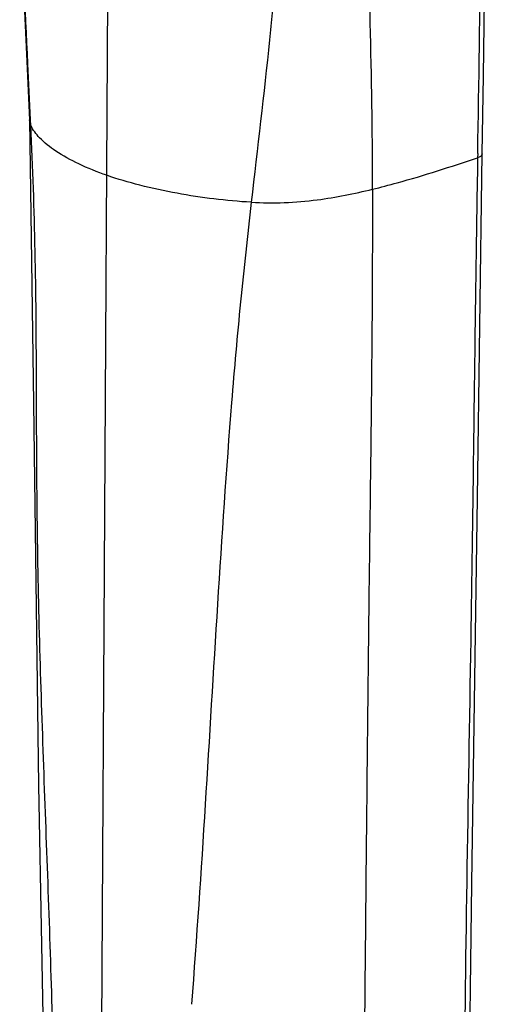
# Model space of a CAD drawing. Header units: millimetres. Extents: x 113 to 769, y -81 to 829.
# Tile 3 of 30: x 426 to 461, y 174 to 249. Entities that reach past the tile are written whole.
import ezdxf

# ---------------------------------------------------------------- set-up
doc = ezdxf.new("R2010")
doc.units = ezdxf.units.MM
doc.header["$LTSCALE"] = 65.395
doc.layers.get('0').update_dxf_attribs({"linetype": 'CONTINUOUS'})

msp = doc.modelspace()

# ---------------------------------------------------------------- linework, layer by layer
at = {"color": 9, "linetype": 'CONTINUOUS'}
for p, q in [((431.671, 162.988), (432.194, 251.55)), ((426.363, 240.596), (426.26, 241.021)), ((426.363, 240.596), (426.342, 241.025)), ((460.16, 238.466), (460.154, 238.153))]:
    msp.add_line(p, q, dxfattribs=at)
at = {"color": 7, "linetype": 'CONTINUOUS'}
for points in [[(425.514, 258.135), (425.745, 251.984), (426.03, 245.994), (426.26, 241.021)], [(460.508, 238.46), (460.595, 244.357), (460.677, 250.136), (460.738, 254.996)], [(426.26, 241.021), (426.568, 219.606), (426.943, 190.702), (427.389, 166.601)], [(459.482, 165.506), (459.719, 183.294), (460.143, 212.45), (460.508, 238.46)]]:
    msp.add_lwpolyline(points, dxfattribs=at)
at = {"color": 9, "linetype": 'CONTINUOUS'}
msp.add_arc((-1353.367, 271.305), 1813.825, 358.962626, 359.475192, dxfattribs=at)
for points, knots in [([(426.344, 241.025), (426.279, 242.431), (426.003, 248.047), (425.714, 253.662), (425.587, 257.875)], [0, 0, 0, 0, 0.250403, 1, 1, 1, 1]), ([(452.203, 235.776), (452.206, 237.149), (452.181, 242.615), (452.047, 248.079), (451.941, 252.17)], [0, 0, 0, 0, 0.251266, 1, 1, 1, 1]), ([(444.805, 251.176), (444.684, 249.803), (444.153, 244.333), (443.496, 238.877), (443.029, 234.786)], [0, 0, 0, 0, 0.250785, 1, 1, 1, 1]), ([(428.173, 165.005), (428.079, 171.316), (427.762, 180.764), (427.287, 193.345), (426.978, 202.756), (426.805, 212.173), (426.792, 221.612), (426.731, 231.09), (426.507, 237.422), (426.363, 240.596)], [0, 0, 0, 0, 0.250403, 0.375026, 0.499485, 0.623962, 0.748694, 0.873952, 1, 1, 1, 1]), ([(432.107, 236.827), (431.385, 237.077), (430.055, 237.607), (428.331, 238.544), (427.086, 239.514), (426.518, 240.247), (426.363, 240.596)], [0, 0, 0, 0, 0.327227, 0.611868, 0.836901, 1, 1, 1, 1]), ([(460.508, 238.46), (460.507, 238.431), (460.48, 238.345), (460.35, 238.234), (460.228, 238.179), (460.154, 238.153)], [0, 0, 0, 0, 0.181142, 0.526157, 1, 1, 1, 1]), ([(452.203, 235.776), (452.828, 235.927), (455.507, 236.621), (458.139, 237.481), (460.154, 238.153)], [0, 0, 0, 0, 0.232343, 1, 1, 1, 1]), ([(460.154, 238.153), (460.049, 232.074), (459.925, 222.955), (459.772, 210.796), (459.494, 192.557), (459.199, 177.359), (459.11, 165.198)], [0, 0, 0, 0, 0.249988, 0.374987, 0.499987, 1, 1, 1, 1]), ([(443.029, 234.786), (441.148, 234.896), (438.314, 235.24), (434.683, 236.023), (432.925, 236.539), (432.107, 236.827)], [0, 0, 0, 0, 0.507444, 0.766453, 1, 1, 1, 1]), ([(443.029, 234.786), (444.694, 234.689), (447.8, 234.816), (450.826, 235.443), (452.203, 235.776)], [0, 0, 0, 0, 0.540786, 1, 1, 1, 1]), ([(452.203, 235.776), (452.196, 232.738), (452.183, 226.657), (452.09, 217.528), (451.972, 208.391), (451.827, 196.208), (451.677, 180.984), (451.563, 168.806), (451.502, 162.718)], [0, 0, 0, 0, 0.124728, 0.249718, 0.374843, 0.499945, 0.749999, 1, 1, 1, 1]), ([(443.029, 234.786), (442.742, 232.278), (442.191, 227.24), (441.304, 217.113), (440.462, 204.44), (439.564, 189.266), (438.899, 179.184), (438.513, 174.156)], [0, 0, 0, 0, 0.12457, 0.25002, 0.501546, 0.751175, 1, 1, 1, 1])]:
    msp.add_open_spline(points, degree=3, knots=knots, dxfattribs=at)

doc.saveas('drawing.dxf')
